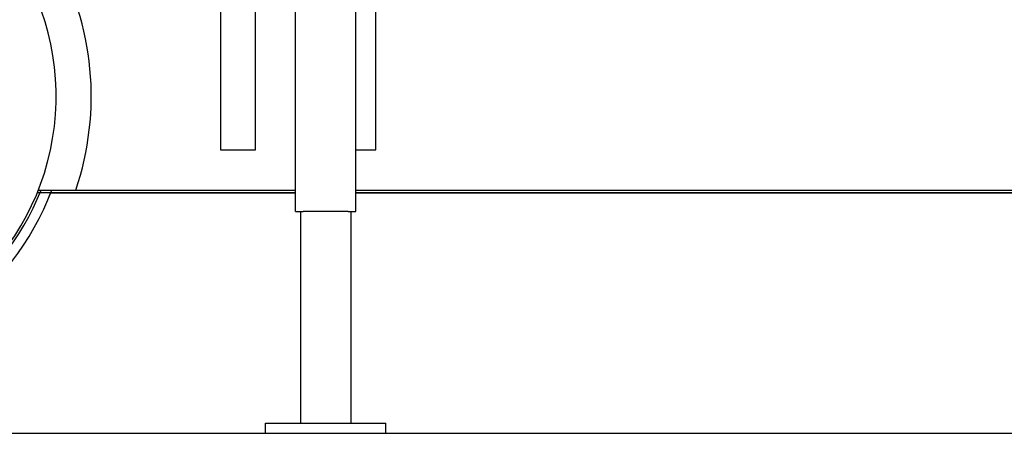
# Model space of a CAD drawing. Header units: inches. Extents: x 24 to 1128, y -58 to 748.
# Tile 9 of 256: x 162 to 211, y 172 to 192. Entities that reach past the tile are written whole.
import ezdxf

# ---------------------------------------------------------------- set-up
doc = ezdxf.new("R2010")
doc.units = ezdxf.units.IN
doc.header["$LTSCALE"] = 32
doc.header["$MEASUREMENT"] = 0
doc.layers.add('Dimension (ANSI)', color=7, linetype='Continuous', lineweight=25)
doc.layers.add('Visible (ANSI)', color=7, linetype='Continuous', lineweight=30)
doc.styles.add('Note Text (ANSI)', font='tahoma.ttf')
doc.dimstyles.new('SB Fraction-16 (ANSI)', dxfattribs={"dimscale": 32, "dimtxt": 0.125, "dimasz": 0.098425, "dimexe": 0.125, "dimexo": 0.0625, "dimgap": 0.031496, "dimtad": 0, "dimtih": 1, "dimtoh": 1, "dimdec": 4, "dimrnd": 1e-08, "dimzin": 0, "dimdsep": 46, "dimlunit": 5, "dimtxsty": 'Note Text (ANSI)', "dimcen": 0.09, "dimdle": 0.393701, "dimclrd": 256, "dimclre": 256, "dimclrt": 256, "dimadec": 0, "dimazin": 3, "dimtfac": 0.96, "dimtofl": 0, "dimtmove": 0, "dimatfit": 3, "dimfxl": 1, "dimfrac": 2, "dimtolj": 1, "dimtzin": 12, "dimlwd": -1, "dimlwe": -1, "dimarcsym": 0})

# ---------------------------------------------------------------- blocks, each defined once
blk = doc.blocks.new('*D16')
at = {"layer": 'Defpoints', "color": 0, "transparency": 16777216}
for p in [(169.85, 459.484), (76.459, 171.772), (131.912, 171.772)]:
    blk.add_point(p, dxfattribs=at)
at = {"layer": 'Dimension (ANSI)', "transparency": 16777216}
for p, q in [((167.85, 459.484), (72.459, 459.484)), ((76.459, 456.334), (76.459, 319.161)), ((76.459, 174.922), (76.459, 312.095)), ((129.912, 171.772), (72.459, 171.772))]:
    blk.add_line(p, q, dxfattribs=at)
for points in [[(75.934, 456.334), (76.984, 456.334), (76.459, 459.484)], [(75.934, 174.922), (76.984, 174.922), (76.459, 171.772)]]:
    blk.add_solid(points, dxfattribs=at)
at = {"layer": 'Dimension (ANSI)', "transparency": 16777216, "insert": (64.273, 318.153), "char_height": 4, "attachment_point": 1, "style": 'Note Text (ANSI)'}
blk.add_mtext('\\A1;287 11/16', dxfattribs=at)

msp = doc.modelspace()

# ---------------------------------------------------------------- linework, layer by layer
at = {"layer": 'Visible (ANSI)'}
for p, q in [((176.09967, 182.79617), (176.09967, 197.79617)), ((172.34967, 196.23787), (172.34967, 185.86817)), ((174.09967, 185.86817), (174.09967, 195.85867)), ((179.09967, 182.79617), (179.09967, 194.85867)), ((180.09967, 185.86817), (180.09967, 194.85867)), ((172.34967, 185.86817), (174.09967, 185.86817)), ((179.09967, 185.86817), (180.09967, 185.86817)), ((176.09967, 183.73367), (163.21905, 183.73367)), ((163.27298, 183.86817), (165.13683, 183.86817)), ((163.89137, 183.73367), (176.09967, 183.73367)), ((165.13683, 183.86817), (176.09967, 183.86817)), ((179.09967, 183.86817), (224.59967, 183.86817)), ((179.09967, 183.73367), (224.59967, 183.73367)), ((224.59967, 183.73367), (179.09967, 183.73367)), ((176.09967, 182.79617), (176.47467, 182.79617)), ((176.34967, 182.79617), (176.34967, 172.23367)), ((178.72467, 182.79617), (176.47467, 182.79617)), ((178.72467, 182.79617), (179.09967, 182.79617)), ((178.84967, 182.79617), (178.84967, 172.23367)), ((174.59967, 171.73367), (174.59967, 172.23367)), ((174.59967, 172.23367), (180.59967, 172.23367)), ((180.59967, 171.73367), (180.59967, 172.23367)), ((136.91217, 171.73367), (174.59967, 171.73367)), ((174.59967, 171.73367), (180.59967, 171.73367)), ((180.59967, 171.73367), (223.09967, 171.73367))]:
    msp.add_line(p, q, dxfattribs=at)
for radius, start, end in [(14.5, 341.178513, 78.059456), (12.75, 103.608961, 76.391039), (13.375, 200.472453, 339.527547), (12.875, 201.305447, 338.694553), (13.375, 338.048244, 338.911283)]:
    msp.add_arc((151.41217, 188.54617), radius, start, end, dxfattribs=at)

# ---------------------------------------------------------------- dimensions: what is measured, and where the dimension line sits
at = {"layer": 'Dimension (ANSI)'}
dim = msp.add_linear_dim(base=(76.45942, 171.77197), p1=(169.84967, 459.48367), p2=(131.91217, 171.77197), angle=270, dimstyle='SB Fraction-16 (ANSI)', override={"dimgap": 0.031496, "dimdec": 4, "dimtol": 0, "dimlim": 0, "dimtp": 0, "dimtm": 0, "dimtdec": 2, "dimatfit": 1}, dxfattribs=at)
dim.commit()
dim.dimension.update_dxf_attribs({"geometry": '*D16', "text_midpoint": (76.45942, 315.62782), "dimtype": 160})

doc.saveas('drawing.dxf')
